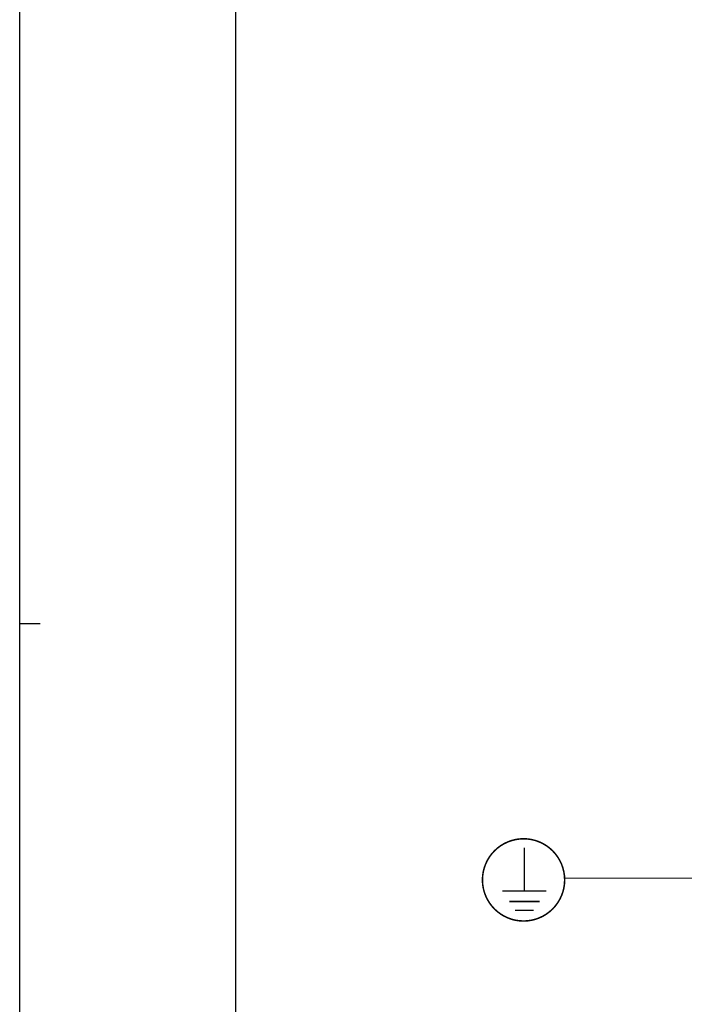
# Model space of a CAD drawing. Extents: x 0 to 594, y 0 to 420.
# Tile 7 of 107: x 0 to 65, y 148 to 244. Entities that reach past the tile are written whole.
import ezdxf

# ---------------------------------------------------------------- set-up
doc = ezdxf.new("R2010")
doc.units = 0
doc.header["$LTSCALE"] = 32.67
doc.layers.get('0').update_dxf_attribs({"linetype": 'CONTINUOUS'})

# ---------------------------------------------------------------- blocks, each defined once
blk = doc.blocks.new('EARTH_BL1', base_point=(83.872, 162.363))
at = {"color": 2, "linetype": 'CONTINUOUS'}
for p, q in [((70.515, 168.658), (65.952, 160.211)), ((122.715, 168.658), (119.658, 160.056)), ((65.952, 160.211), (53.024, 160.248)), ((119.658, 160.056), (53.024, 160.248))]:
    blk.add_line(p, q, dxfattribs=at)
at = {"color": 7, "linetype": 'CONTINUOUS', "const_width": 0.148}
blk.add_lwpolyline([(45.028, 160.069, 1), (53.028, 160.069, 1)], format="xyb", close=True, dxfattribs=at)
for points in [[(49.107, 158.996), (49.107, 163.213)], [(46.956, 158.996), (51.258, 158.996)], [(47.629, 157.965), (50.586, 157.965)], [(48.19, 157.105), (50.025, 157.105)]]:
    blk.add_lwpolyline(points, dxfattribs=at)
at = {"color": 2, "linetype": 'CONTINUOUS'}
for points in [[(69.292, 165.341), (70.515, 168.658), (68.412, 165.816)], [(122.014, 165.192), (122.715, 168.658), (121.072, 165.527)]]:
    blk.add_solid(points, dxfattribs=at)

msp = doc.modelspace()

# ---------------------------------------------------------------- linework, layer by layer
at = {"color": 7, "linetype": 'CONTINUOUS'}
for p, q in [((0, 0), (0, 420)), ((21, 400), (21, 20))]:
    msp.add_line(p, q, dxfattribs=at)
at = {"color": 2, "linetype": 'CONTINUOUS'}
msp.add_line((0, 185), (2, 185), dxfattribs=at)

# ---------------------------------------------------------------- block references
msp.add_blockref('EARTH_BL1', (83.872, 162.363), dxfattribs=at)

doc.saveas('drawing.dxf')
